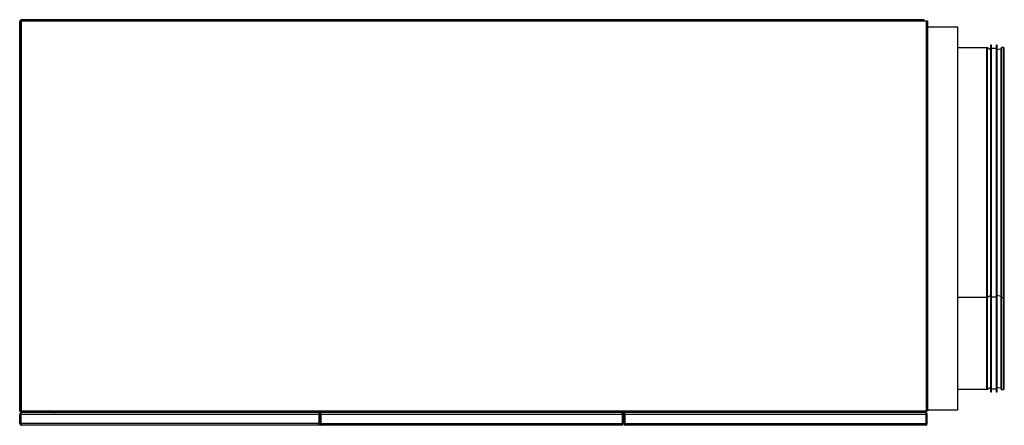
# Model space of a CAD drawing. Header units: millimetres. Extents: x 318 to 5748, y 437 to 3804.
# Tile 1 of 20: x 318 to 1298, y 1936 to 2340. Entities that reach past the tile are written whole.
import ezdxf

# ---------------------------------------------------------------- set-up
doc = ezdxf.new("R2010")
doc.units = ezdxf.units.MM
doc.header["$LTSCALE"] = 5

msp = doc.modelspace()

# ---------------------------------------------------------------- linework, layer by layer
at = {"color": 7, "linetype": 'Continuous', "lineweight": 25}
for p, q in [((317.77, 1950.43), (317.77, 2338.6)), ((317.77, 2338.6), (318.14, 2338.6)), ((318.14, 2338.6), (318.14, 1950.43)), ((319.44, 2338.6), (318.14, 2338.6)), ((319.07, 2339.02), (319.07, 2338.8)), ((319.07, 2338.8), (319.44, 2338.8)), ((319.07, 2338.6), (319.07, 2338.8)), ((319.34, 2339.8), (355.37, 2339.8)), ((319.44, 2339.1), (319.34, 2339.1)), ((1218.14, 2339.6), (319.44, 2339.6)), ((319.44, 2339.6), (319.44, 2338.6)), ((319.44, 1950.43), (319.44, 2338.6)), ((319.44, 2338.6), (1218.14, 2338.6)), ((1218.14, 2338.6), (1218.14, 2339.6)), ((1218.14, 2338.6), (1220.14, 2338.6)), ((1220.14, 2338.6), (1220.14, 1950.43)), ((1220.14, 2338.6), (1221.44, 2338.6)), ((1221.44, 2338.6), (1221.44, 1950.43)), ((1221.44, 2332.63), (1251.27, 2332.63)), ((1251.27, 2332.63), (1251.27, 1951.63)), ((1285.15, 2314.33), (1284.15, 2314.33)), ((1284.15, 2314.33), (1284.15, 2061.33)), ((1285.15, 2061.33), (1285.15, 2314.33)), ((1290.83, 2314.33), (1289.83, 2314.33)), ((1289.83, 2314.33), (1289.83, 2061.33)), ((1290.83, 2061.33), (1290.83, 2314.33)), ((1280.42, 2311.83), (1251.27, 2311.83)), ((1284.15, 2309.83), (1280.92, 2311.7)), ((1289.83, 2311.33), (1285.15, 2311.33)), ((1294.59, 2310.8), (1290.83, 2309.83)), ((1296.91, 2312.03), (1294.81, 2312.03)), ((1294.81, 2312.03), (1294.81, 2063.63)), ((1297.81, 2064.53), (1297.81, 2311.13)), ((318.13, 2219.93), (318.14, 2220.02)), ((318.13, 2215.31), (318.13, 2219.93)), ((318.13, 2205.93), (318.14, 2206.02)), ((318.13, 2201.31), (318.13, 2205.93)), ((318.13, 2191.93), (318.14, 2192.02)), ((318.13, 2187.31), (318.13, 2191.93)), ((318.13, 2177.93), (318.14, 2178.02)), ((318.13, 2173.31), (318.13, 2177.93)), ((318.13, 2163.93), (318.14, 2164.02)), ((318.13, 2159.31), (318.13, 2163.93)), ((318.13, 2149.93), (318.14, 2150.02)), ((318.13, 2145.31), (318.13, 2149.93)), ((318.13, 2135.93), (318.14, 2136.02)), ((318.13, 2131.31), (318.13, 2135.93)), ((318.13, 2121.93), (318.14, 2122.02)), ((318.13, 2117.31), (318.13, 2121.93)), ((318.13, 2107.92), (318.14, 2108.02)), ((318.13, 2103.3), (318.13, 2107.92)), ((1251.27, 2063.83), (1280.42, 2063.83)), ((1280.92, 2063.96), (1284.15, 2065.83)), ((1284.15, 2061.33), (1285.15, 2061.33)), ((1284.15, 2061.33), (1284.15, 1969.73)), ((1285.15, 2064.33), (1289.83, 2064.33)), ((1285.15, 1969.73), (1285.15, 2061.33)), ((1289.83, 2061.33), (1290.83, 2061.33)), ((1289.83, 2061.33), (1289.83, 1969.73)), ((1290.83, 2065.83), (1294.59, 2064.86)), ((1290.83, 1969.73), (1290.83, 2061.33)), ((1294.81, 2063.63), (1296.91, 2063.63)), ((1294.81, 2063.63), (1294.81, 1972.03)), ((1251.27, 1972.23), (1280.42, 1972.23)), ((1280.92, 1972.36), (1284.15, 1974.23)), ((1285.15, 1972.73), (1289.83, 1972.73)), ((1290.83, 1974.23), (1294.59, 1973.26)), ((1294.81, 1972.03), (1296.91, 1972.03)), ((1284.15, 1969.73), (1285.15, 1969.73)), ((1289.83, 1969.73), (1290.83, 1969.73)), ((318.14, 1950.43), (317.77, 1950.43)), ((318.14, 1950.43), (319.44, 1950.43)), ((319.44, 1950.43), (319.44, 1949.43)), ((1218.14, 1950.43), (319.44, 1950.43)), ((1218.14, 1949.43), (1218.14, 1950.43)), ((1220.14, 1950.43), (1218.14, 1950.43)), ((1221.44, 1950.43), (1220.14, 1950.43)), ((1251.27, 1951.63), (1221.44, 1951.63)), ((318, 1938.23), (318, 1947.23)), ((318, 1947.23), (318.8, 1947.23)), ((318.22, 1950.03), (319.44, 1950.03)), ((318.22, 1950.03), (319.44, 1950.03)), ((318.8, 1947.23), (318.81, 1947.29)), ((318.8, 1947.23), (318.8, 1938.23)), ((615.8, 1949.03), (318.81, 1949.03)), ((318.81, 1947.23), (318.81, 1949.03)), ((615.8, 1947.23), (318.81, 1947.23)), ((318.81, 1947.23), (318.81, 1938.23)), ((319.44, 1949.43), (1218.14, 1949.43)), ((353.31, 1949.04), (357.8, 1949.43)), ((524.17, 1949.03), (524.17, 1949.43)), ((524.97, 1949.03), (524.97, 1949.43)), ((524.97, 1949.43), (524.97, 1949.03)), ((594.97, 1949.43), (594.97, 1949.03)), ((594.97, 1949.03), (594.97, 1949.43)), ((595.77, 1949.43), (595.77, 1949.03)), ((601.47, 1949.43), (601.47, 1949.03)), ((615.8, 1947.23), (615.8, 1949.03)), ((615.8, 1938.23), (615.8, 1947.23)), ((616.6, 1947.23), (615.8, 1947.23)), ((615.8, 1947.23), (615.8, 1938.23)), ((616.47, 1947.43), (617.47, 1947.43)), ((616.47, 1947.43), (616.47, 1947.23)), ((616.6, 1947.23), (616.6, 1938.23)), ((617.47, 1947.43), (617.47, 1949.43)), ((617.47, 1937.93), (617.47, 1947.43)), ((617.47, 1947.43), (917.47, 1947.43)), ((617.47, 1947.43), (617.47, 1937.93)), ((917.47, 1947.43), (917.47, 1949.43)), ((917.47, 1947.43), (917.47, 1937.93)), ((917.47, 1947.43), (918.47, 1947.43)), ((917.47, 1947.43), (917.47, 1937.93)), ((918.47, 1937.93), (918.47, 1947.43)), ((919.07, 1947.43), (920.07, 1947.43)), ((919.07, 1937.93), (919.07, 1947.43)), ((919.47, 1948.43), (920.07, 1948.43)), ((920.07, 1947.43), (920.07, 1949.43)), ((920.07, 1937.93), (920.07, 1947.43)), ((920.07, 1947.43), (1220.07, 1947.43)), ((920.07, 1947.43), (920.07, 1937.93)), ((1218.14, 1949.43), (1220.07, 1949.43)), ((1220.07, 1947.43), (1220.07, 1949.43)), ((1220.07, 1947.43), (1220.07, 1947.51)), ((1220.07, 1937.93), (1220.07, 1947.43)), ((1220.07, 1947.43), (1221.07, 1947.43)), ((1220.07, 1937.93), (1220.07, 1947.43)), ((1221.07, 1937.93), (1221.07, 1947.43)), ((318.8, 1936.73), (318.8, 1938.23)), ((615.8, 1938.23), (318.81, 1938.23)), ((318.81, 1938.23), (318.81, 1936.73)), ((614.8, 1936.43), (319.8, 1936.43)), ((615.8, 1936.73), (615.8, 1938.23)), ((615.8, 1936.73), (615.8, 1938.23)), ((617.47, 1937.93), (617.47, 1936.49)), ((917.47, 1937.93), (617.47, 1937.93)), ((617.47, 1937.93), (617.47, 1936.52)), ((917.06, 1936.43), (617.88, 1936.43)), ((917.47, 1936.49), (917.47, 1937.93)), ((917.47, 1936.52), (917.47, 1937.93)), ((1220.07, 1937.93), (920.07, 1937.93)), ((920.07, 1936.52), (920.07, 1937.93)), ((920.07, 1936.52), (920.07, 1937.93)), ((1219.57, 1936.43), (920.57, 1936.43)), ((1220.07, 1936.52), (1220.07, 1937.93)), ((1220.07, 1937.93), (1220.07, 1936.52))]:
    msp.add_line(p, q, dxfattribs=at)
at = {"color": 8, "linetype": 'Continuous', "lineweight": 25}
for p, q in [((1280.42, 2063.83), (1280.42, 2311.83)), ((1280.92, 2063.96), (1280.92, 2311.7)), ((1294.59, 2064.86), (1294.59, 2310.8)), ((1296.91, 2063.63), (1296.91, 2312.03)), ((1280.42, 1972.23), (1280.42, 2063.83)), ((1280.92, 1972.36), (1280.92, 2063.96)), ((1294.59, 1973.26), (1294.59, 2064.86)), ((1296.91, 1972.03), (1296.91, 2063.63)), ((603.47, 1949.03), (603.47, 1949.43))]:
    msp.add_line(p, q, dxfattribs=at)
at = {"color": 7, "linetype": 'Continuous', "lineweight": 25}
for centre, radius, start, end in [((319.34, 2338.6), 1.2, 90, 180), ((319.34, 2338.6), 0.5, 90, 180), ((355.37, 2338.6), 1.2, 56.44269, 90), ((1280.42, 2310.83), 1, 60, 90), ((1294.82, 2309.93), 0.9, 90, 104.47751), ((1296.91, 2311.13), 0.9, 0, 90), ((1280.42, 2064.83), 1, 270, 300), ((1294.82, 2065.73), 0.9, 255.52249, 270), ((1296.91, 2064.53), 0.9, 270, 0), ((1280.42, 1973.23), 1, 270, 300), ((1294.82, 1974.13), 0.9, 255.52249, 270), ((1296.91, 1972.93), 0.9, 270, 0), ((319.64, 1950.53), 1.5, 180, 199.47122), ((319.8, 1947.23), 1.8, 123.67246, 180), ((319.64, 1950.53), 1.5, 199.47122, 270), ((353.14, 1951.03), 2, 270, 275), ((615.47, 1947.43), 2, 0, 90), ((615.47, 1947.43), 1, 0, 70.54904), ((919.47, 1947.43), 2, 90, 180), ((919.47, 1947.43), 1, 90, 180), ((1219.07, 1947.43), 2, 0, 60.09352), ((319.8, 1938.23), 1.8, 180, 236.25101), ((319.8, 1938.23), 1.8, 236.25101, 270), ((614.8, 1938.23), 1.8, 270, 303.74899), ((614.8, 1938.23), 1.8, 303.74899, 0), ((617.97, 1937.93), 1.5, 191.65886, 250.52878), ((617.97, 1937.93), 1.5, 250.52878, 270), ((916.97, 1937.93), 1.5, 270, 289.47122), ((916.97, 1937.93), 1.5, 289.47122, 0), ((920.57, 1937.93), 1.5, 180, 250.52878), ((920.57, 1937.93), 1.5, 250.52878, 270), ((1219.57, 1937.93), 1.5, 270, 289.47122), ((1219.57, 1937.93), 1.5, 289.47122, 0)]:
    msp.add_arc(centre, radius, start, end, dxfattribs=at)
for centre, major_axis, ratio, start_param, end_param in [((319.64, 1950.53), (1.5, 0), 0.994343, 3.141593, 3.48143), ((319.8, 1938.23), (0, 1.8), 0.998, 2.552562, 3.141593), ((614.8, 1938.23), (0, 1.8), 0.998, 3.141593, 3.730624), ((617.88, 1937.93), (0, 1.5), 0.994343, 2.864736, 3.141593), ((917.06, 1937.93), (0, 1.5), 0.994343, 3.141593, 3.418449), ((920.57, 1937.93), (0, 1.5), 0.994343, 2.801756, 3.141593), ((1219.57, 1937.93), (0, 1.5), 0.994343, 3.141593, 3.48143)]:
    msp.add_ellipse(centre, major_axis=major_axis, ratio=ratio, start_param=start_param, end_param=end_param, dxfattribs=at)
msp.add_open_spline([(1297.81, 1972.93), (1297.81, 1973.03), (1297.81, 1973.22), (1297.81, 1974.84), (1297.81, 1977.53), (1297.81, 1980.99), (1297.81, 1984.8), (1297.81, 1988.62), (1297.81, 1993.7), (1297.81, 2000.35), (1297.81, 2007.94), (1297.81, 2015.19), (1297.81, 2021.78), (1297.81, 2028.68), (1297.81, 2035.85), (1297.81, 2043.23), (1297.81, 2052), (1297.81, 2058.99), (1297.81, 2063.55), (1297.81, 2064.18)], degree=3, knots=[0, 0, 0, 0, 0.068803, 0.139922, 0.213153, 0.288244, 0.339348, 0.390871, 0.442785, 0.52147, 0.600576, 0.65332, 0.705941, 0.758407, 0.810318, 0.861841, 0.912947, 0.988038, 1, 1, 1, 1], dxfattribs=at)

doc.saveas('drawing.dxf')
